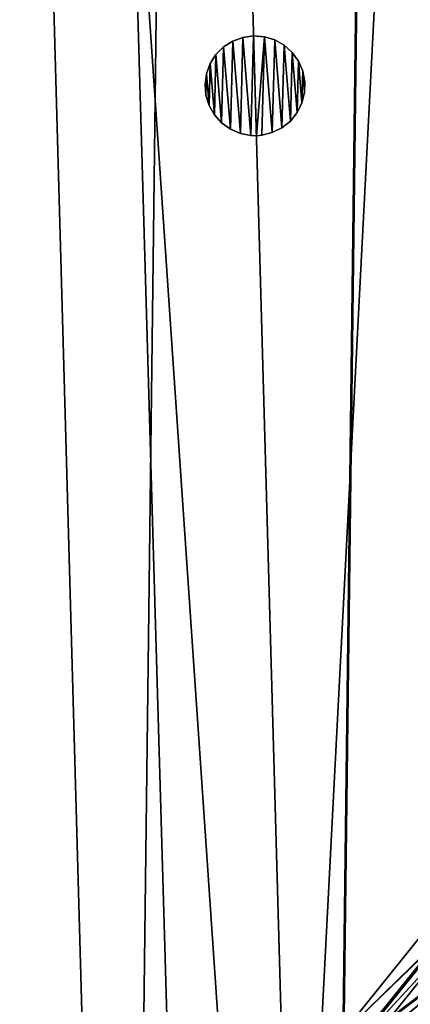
# Model space of a CAD drawing. Header units: millimetres. Extents: x 0 to 406, y 0 to 400.
# Tile 226 of 256: x 189 to 217, y 136 to 205. Entities that reach past the tile are written whole.
import ezdxf

# ---------------------------------------------------------------- set-up
doc = ezdxf.new("R2010")
doc.units = ezdxf.units.MM
doc.header["$LTSCALE"] = 25.4
doc.layers.get('0').update_dxf_attribs({"true_color": 0xff5454})

# ---------------------------------------------------------------- blocks, each defined once
blk = doc.blocks.new('KARO-10304.STL')
at = {"color": 250, "true_color": 0x262626}
mesh = blk.add_polyface(dxfattribs=at)
corners = [(-200.711, -21.837, 1474.427), (-197.395, 42.242, 1474.427), (-201.64, 10.336, 1474.427), (-194.634, -53.445, 1474.427), (-188.088, 73.053, 1474.427), (-183.565, -83.668, 1474.427), (-173.958, 101.973, 1474.427), (-167.791, -111.725, 1474.427), (-155.372, 128.251, 1474.427), (-147.721, -136.888, 1474.427), (-132.812, 151.208, 1474.427), (-123.874, -158.505, 1474.427), (-106.862, 170.248, 1474.427), (-96.869, -176.018, 1474.427), (-78.193, 184.88, 1474.427), (-67.404, -188.971, 1474.427), (-47.548, 194.723, 1474.427), (-36.243, -197.031, 1474.427), (-15.721, 199.522, 1474.427), (-4.192, -199.987, 1474.427), (16.463, 199.155, 1474.427), (27.918, -197.764, 1474.427), (48.172, 193.629, 1474.427), (59.255, -190.419, 1474.427), (78.584, 183.088, 1474.427), (89.008, -178.142, 1474.427), (106.911, 167.806, 1474.427), (116.407, -161.251, 1474.427), (132.42, 148.177, 1474.427), (140.741, -140.184, 1474.427), (154.449, 124.711, 1474.427), (161.381, -115.486, 1474.427), (172.43, 98.014, 1474.427), (177.792, -87.797, 1474.427), (185.895, 68.78, 1474.427), (189.548, -57.835, 1474.427), (194.496, 37.764, 1474.427), (196.347, -26.374, 1474.427), (198.01, 5.769, 1474.427)]
mesh.append_faces([[corners[k] for k in face] for face in [(0, 1, 2), (36, 37, 38)]], dxfattribs={"vtx0": -1, "color": 250})
mesh.append_faces([[corners[k] for k in face] for face in [(1, 3, 4), (4, 5, 6), (6, 7, 8), (8, 9, 10), (10, 11, 12), (12, 13, 14), (14, 15, 16), (16, 17, 18), (18, 19, 20), (20, 21, 22), (22, 23, 24), (24, 25, 26), (26, 27, 28), (28, 29, 30), (30, 31, 32), (32, 33, 34), (34, 35, 36)]], dxfattribs={"vtx0": -1, "vtx1": -1, "color": 250})
mesh.append_faces([[corners[k] for k in face] for face in [(1, 0, 3), (4, 3, 5), (6, 5, 7), (8, 7, 9), (10, 9, 11), (12, 11, 13), (14, 13, 15), (16, 15, 17), (18, 17, 19), (20, 19, 21), (22, 21, 23), (24, 23, 25), (26, 25, 27), (28, 27, 29), (30, 29, 31), (32, 31, 33), (34, 33, 35), (36, 35, 37)]], dxfattribs={"vtx0": -1, "vtx2": -1, "color": 250})
mesh = blk.add_polyface(dxfattribs=at)
corners = [(-197.395, 42.242, 1473.626), (-200.711, -21.837, 1473.626), (-201.64, 10.336, 1473.626), (-194.634, -53.445, 1473.626), (-188.088, 73.053, 1473.626), (-183.565, -83.668, 1473.626), (-173.958, 101.973, 1473.626), (-167.791, -111.725, 1473.626), (-155.372, 128.251, 1473.626), (-147.721, -136.888, 1473.626), (-132.812, 151.208, 1473.626), (-123.874, -158.505, 1473.626), (-106.862, 170.248, 1473.626), (-96.869, -176.018, 1473.626), (-78.193, 184.88, 1473.626), (-67.404, -188.971, 1473.626), (-47.548, 194.723, 1473.626), (-36.243, -197.031, 1473.626), (-15.721, 199.522, 1473.626), (-4.192, -199.987, 1473.626), (16.463, 199.155, 1473.626), (27.918, -197.764, 1473.626), (48.172, 193.629, 1473.626), (59.255, -190.419, 1473.626), (78.584, 183.088, 1473.626), (89.008, -178.142, 1473.626), (106.911, 167.806, 1473.626), (116.407, -161.251, 1473.626), (132.42, 148.177, 1473.626), (140.741, -140.184, 1473.626), (154.449, 124.711, 1473.626), (161.381, -115.486, 1473.626), (172.43, 98.014, 1473.626), (177.792, -87.797, 1473.626), (185.895, 68.78, 1473.626), (189.548, -57.835, 1473.626), (194.496, 37.764, 1473.626), (196.347, -26.374, 1473.626), (198.01, 5.769, 1473.626)]
mesh.append_faces([[corners[k] for k in face] for face in [(0, 1, 2), (37, 36, 38)]], dxfattribs={"vtx0": -1, "color": 250})
mesh.append_faces([[corners[k] for k in face] for face in [(1, 0, 3), (3, 4, 5), (5, 6, 7), (7, 8, 9), (9, 10, 11), (11, 12, 13), (13, 14, 15), (15, 16, 17), (17, 18, 19), (19, 20, 21), (21, 22, 23), (23, 24, 25), (25, 26, 27), (27, 28, 29), (29, 30, 31), (31, 32, 33), (33, 34, 35), (35, 36, 37)]], dxfattribs={"vtx0": -1, "vtx1": -1, "color": 250})
mesh.append_faces([[corners[k] for k in face] for face in [(3, 0, 4), (5, 4, 6), (7, 6, 8), (9, 8, 10), (11, 10, 12), (13, 12, 14), (15, 14, 16), (17, 16, 18), (19, 18, 20), (21, 20, 22), (23, 22, 24), (25, 24, 26), (27, 26, 28), (29, 28, 30), (31, 30, 32), (33, 32, 34), (35, 34, 36)]], dxfattribs={"vtx0": -1, "vtx2": -1, "color": 250})
mesh = blk.add_polyface(dxfattribs=at)
corners = [(-174.281, 30.2, 1474.427), (-174.974, -25.939, 1474.427), (-176.894, 2.158, 1474.427), (-168.572, -53.365, 1474.427), (-167.205, 57.46, 1474.427), (-157.853, -79.409, 1474.427), (-155.847, 83.232, 1474.427), (-143.095, -103.396, 1474.427), (-140.502, 106.847, 1474.427), (-124.681, -124.706, 1474.427), (-121.568, 127.696, 1474.427), (-103.087, -142.785, 1474.427), (-99.534, 145.237, 1474.427), (-78.872, -157.166, 1474.427), (-74.972, 159.017, 1474.427), (-52.664, -167.477, 1474.427), (-48.518, 168.678, 1474.427), (-25.142, -173.451, 1474.427), (-20.856, 173.971, 1474.427), (2.982, -174.932, 1474.427), (7.296, 174.758, 1474.427), (30.98, -171.882, 1474.427), (35.21, 171.019, 1474.427), (58.126, -164.381, 1474.427), (62.163, 162.85, 1474.427), (83.717, -152.622, 1474.427), (87.456, 150.464, 1474.427), (107.091, -136.911, 1474.427), (110.435, 134.18, 1474.427), (127.641, -117.653, 1474.427), (130.504, 114.422, 1474.427), (144.837, -95.349, 1474.427), (147.144, 91.7, 1474.427), (158.231, -70.575, 1474.427), (159.923, 66.603, 1474.427), (167.479, -43.973, 1474.427), (168.512, 39.781, 1474.427), (172.339, -16.232, 1474.427), (172.686, 11.929, 1474.427)]
mesh.append_faces([[corners[k] for k in face] for face in [(0, 1, 2), (37, 36, 38)]], dxfattribs={"vtx0": -1, "color": 250})
mesh.append_faces([[corners[k] for k in face] for face in [(1, 0, 3), (3, 4, 5), (5, 6, 7), (7, 8, 9), (9, 10, 11), (11, 12, 13), (13, 14, 15), (15, 16, 17), (17, 18, 19), (19, 20, 21), (21, 22, 23), (23, 24, 25), (25, 26, 27), (27, 28, 29), (29, 30, 31), (31, 32, 33), (33, 34, 35), (35, 36, 37)]], dxfattribs={"vtx0": -1, "vtx1": -1, "color": 250})
mesh.append_faces([[corners[k] for k in face] for face in [(3, 0, 4), (5, 4, 6), (7, 6, 8), (9, 8, 10), (11, 10, 12), (13, 12, 14), (15, 14, 16), (17, 16, 18), (19, 18, 20), (21, 20, 22), (23, 22, 24), (25, 24, 26), (27, 26, 28), (29, 28, 30), (31, 30, 32), (33, 32, 34), (35, 34, 36)]], dxfattribs={"vtx0": -1, "vtx2": -1, "color": 250})
mesh = blk.add_polyface(dxfattribs=at)
corners = [(-174.704, -11.806, 1494.427), (-174.36, 16.065, 1494.427), (-175.094, 2.136, 1494.427), (-173.194, -25.673, 1494.427), (-172.508, 29.89, 1494.427), (-170.572, -39.372, 1494.427), (-169.55, 43.521, 1494.427), (-166.857, -52.816, 1494.427), (-165.504, 56.869, 1494.427), (-162.072, -65.918, 1494.427), (-160.398, 69.849, 1494.427), (-156.249, -78.592, 1494.427), (-154.263, 82.376, 1494.427), (-149.424, -90.757, 1494.427), (-147.141, 94.368, 1494.427), (-141.643, -102.333, 1494.427), (-139.076, 105.748, 1494.427), (-132.956, -113.245, 1494.427), (-130.122, 116.443, 1494.427), (-123.418, -123.423, 1494.427), (-120.337, 126.383, 1494.427), (-113.093, -132.8, 1494.427), (-109.783, 135.502, 1494.427), (-102.046, -141.316, 1494.427), (-98.53, 143.743, 1494.427), (-90.35, -148.916, 1494.427), (-86.65, 151.052, 1494.427), (-78.081, -155.55, 1494.427), (-74.221, 157.382, 1494.427), (-65.317, -161.175, 1494.427), (-61.322, 162.69, 1494.427), (-52.142, -165.755, 1494.427), (-48.038, 166.943, 1494.427), (-38.642, -169.26, 1494.427), (-34.456, 170.114, 1494.427), (-24.903, -171.667, 1494.427), (-20.661, 172.182, 1494.427), (-11.015, -172.96, 1494.427), (-6.746, 173.132, 1494.427), (2.932, -173.132, 1494.427), (7.201, 172.96, 1494.427), (16.848, -172.182, 1494.427), (21.089, 171.667, 1494.427), (30.642, -170.114, 1494.427), (34.828, 169.26, 1494.427), (44.225, -166.943, 1494.427), (48.329, 165.755, 1494.427), (57.509, -162.69, 1494.427), (61.504, 161.175, 1494.427), (70.407, -157.382, 1494.427), (74.267, 155.55, 1494.427), (82.837, -151.052, 1494.427), (86.537, 148.916, 1494.427), (94.716, -143.743, 1494.427), (98.233, 141.316, 1494.427), (105.97, -135.502, 1494.427), (109.279, 132.8, 1494.427), (116.523, -126.383, 1494.427), (119.605, 123.423, 1494.427), (126.309, -116.443, 1494.427), (129.142, 113.245, 1494.427), (135.263, -105.748, 1494.427), (137.829, 102.333, 1494.427), (143.327, -94.368, 1494.427), (145.611, 90.757, 1494.427), (150.45, -82.376, 1494.427), (152.435, 78.592, 1494.427), (156.584, -69.849, 1494.427), (158.259, 65.918, 1494.427), (161.691, -56.869, 1494.427), (163.044, 52.816, 1494.427), (165.736, -43.521, 1494.427), (166.759, 39.372, 1494.427), (168.695, -29.89, 1494.427), (169.38, 25.673, 1494.427), (170.547, -16.065, 1494.427), (170.89, 11.806, 1494.427), (171.28, -2.136, 1494.427)]
mesh.append_faces([[corners[k] for k in face] for face in [(0, 1, 2), (76, 75, 77)]], dxfattribs={"vtx0": -1, "color": 250})
mesh.append_faces([[corners[k] for k in face] for face in [(1, 3, 4), (4, 5, 6), (6, 7, 8), (8, 9, 10), (10, 11, 12), (12, 13, 14), (14, 15, 16), (16, 17, 18), (18, 19, 20), (20, 21, 22), (22, 23, 24), (24, 25, 26), (26, 27, 28), (28, 29, 30), (30, 31, 32), (32, 33, 34), (34, 35, 36), (36, 37, 38), (38, 39, 40), (40, 41, 42), (42, 43, 44), (44, 45, 46), (46, 47, 48), (48, 49, 50), (50, 51, 52), (52, 53, 54), (54, 55, 56), (56, 57, 58), (58, 59, 60), (60, 61, 62), (62, 63, 64), (64, 65, 66), (66, 67, 68), (68, 69, 70), (70, 71, 72), (72, 73, 74), (74, 75, 76)]], dxfattribs={"vtx0": -1, "vtx1": -1, "color": 250})
mesh.append_faces([[corners[k] for k in face] for face in [(1, 0, 3), (4, 3, 5), (6, 5, 7), (8, 7, 9), (10, 9, 11), (12, 11, 13), (14, 13, 15), (16, 15, 17), (18, 17, 19), (20, 19, 21), (22, 21, 23), (24, 23, 25), (26, 25, 27), (28, 27, 29), (30, 29, 31), (32, 31, 33), (34, 33, 35), (36, 35, 37), (38, 37, 39), (40, 39, 41), (42, 41, 43), (44, 43, 45), (46, 45, 47), (48, 47, 49), (50, 49, 51), (52, 51, 53), (54, 53, 55), (56, 55, 57), (58, 57, 59), (60, 59, 61), (62, 61, 63), (64, 63, 65), (66, 65, 67), (68, 67, 69), (70, 69, 71), (72, 71, 73), (74, 73, 75)]], dxfattribs={"vtx0": -1, "vtx2": -1, "color": 250})
mesh = blk.add_polyface(dxfattribs=at)
corners = [(-5.344, -0.663, 1473.626), (-5.304, 0.842, 1473.626), (-5.406, 0.092, 1473.626), (-5.121, -1.386, 1473.626), (-5.044, 1.552, 1473.626), (-4.748, -2.044, 1473.626), (-4.637, 2.19, 1473.626), (-4.242, -2.607, 1473.626), (-4.102, 2.726, 1473.626), (-3.627, -3.048, 1473.626), (-3.465, 3.134, 1473.626), (-2.931, -3.347, 1473.626), (-2.754, 3.396, 1473.626), (-2.188, -3.489, 1473.626), (-2.005, 3.499, 1473.626), (-1.809, -3.499, 1473.626), (-1.25, 3.438, 1473.626), (-1.431, -3.468, 1473.626), (-0.697, -3.284, 1473.626), (-0.527, 3.216, 1473.626), (-0.019, -2.947, 1473.626), (0.133, 2.844, 1473.626), (0.57, -2.473, 1473.626), (0.696, 2.339, 1473.626), (1.044, -1.882, 1473.626), (1.138, 1.725, 1473.626), (1.38, -1.204, 1473.626), (1.438, 1.03, 1473.626), (1.562, -0.47, 1473.626), (1.581, 0.287, 1473.626)]
mesh.append_faces([[corners[k] for k in face] for face in [(0, 1, 2), (27, 28, 29)]], dxfattribs={"vtx0": -1, "color": 250})
mesh.append_faces([[corners[k] for k in face] for face in [(1, 3, 4), (4, 5, 6), (6, 7, 8), (8, 9, 10), (10, 11, 12), (12, 13, 14), (14, 15, 16), (16, 18, 19), (19, 20, 21), (21, 22, 23), (23, 24, 25), (25, 26, 27)]], dxfattribs={"vtx0": -1, "vtx1": -1, "color": 250})
mesh.append_faces([[corners[k] for k in face] for face in [(1, 0, 3), (4, 3, 5), (6, 5, 7), (8, 7, 9), (10, 9, 11), (12, 11, 13), (14, 13, 15), (16, 15, 17), (16, 17, 18), (19, 18, 20), (21, 20, 22), (23, 22, 24), (25, 24, 26), (27, 26, 28)]], dxfattribs={"vtx0": -1, "vtx2": -1, "color": 250})
mesh = blk.add_polyface(dxfattribs=at)
corners = [(-5.304, 0.842, 1458.626), (-5.344, -0.663, 1458.626), (-5.406, 0.092, 1458.626), (-5.121, -1.386, 1458.626), (-5.044, 1.552, 1458.626), (-4.748, -2.044, 1458.626), (-4.637, 2.19, 1458.626), (-4.242, -2.607, 1458.626), (-4.102, 2.726, 1458.626), (-3.627, -3.048, 1458.626), (-3.465, 3.134, 1458.626), (-2.931, -3.347, 1458.626), (-2.754, 3.396, 1458.626), (-2.188, -3.489, 1458.626), (-2.005, 3.499, 1458.626), (-1.809, -3.499, 1458.626), (-1.25, 3.438, 1458.626), (-1.431, -3.468, 1458.626), (-0.697, -3.284, 1458.626), (-0.527, 3.216, 1458.626), (-0.019, -2.947, 1458.626), (0.133, 2.844, 1458.626), (0.57, -2.473, 1458.626), (0.696, 2.339, 1458.626), (1.044, -1.882, 1458.626), (1.138, 1.725, 1458.626), (1.38, -1.204, 1458.626), (1.438, 1.03, 1458.626), (1.562, -0.47, 1458.626), (1.581, 0.287, 1458.626)]
mesh.append_faces([[corners[k] for k in face] for face in [(0, 1, 2), (28, 27, 29)]], dxfattribs={"vtx0": -1, "color": 250})
mesh.append_faces([[corners[k] for k in face] for face in [(1, 0, 3), (3, 4, 5), (5, 6, 7), (7, 8, 9), (9, 10, 11), (11, 12, 13), (13, 14, 15), (15, 16, 17), (17, 16, 18), (18, 19, 20), (20, 21, 22), (22, 23, 24), (24, 25, 26), (26, 27, 28)]], dxfattribs={"vtx0": -1, "vtx1": -1, "color": 250})
mesh.append_faces([[corners[k] for k in face] for face in [(3, 0, 4), (5, 4, 6), (7, 6, 8), (9, 8, 10), (11, 10, 12), (13, 12, 14), (15, 14, 16), (18, 16, 19), (20, 19, 21), (22, 21, 23), (24, 23, 25), (26, 25, 27)]], dxfattribs={"vtx0": -1, "vtx2": -1, "color": 250})
mesh = blk.add_polyface(dxfattribs=at)
corners = [(-2.754, 3.396, 1473.626), (-2.005, 3.499, 1458.626), (-2.754, 3.396, 1458.626), (-2.005, 3.499, 1473.626)]
mesh.append_faces([[corners[k] for k in face] for face in [(0, 1, 2), (1, 0, 3)]], dxfattribs={"vtx0": -1, "color": 250})
mesh = blk.add_polyface(dxfattribs=at)
corners = [(-2.005, 3.499, 1473.626), (-1.25, 3.438, 1458.626), (-2.005, 3.499, 1458.626), (-1.25, 3.438, 1473.626)]
mesh.append_faces([[corners[k] for k in face] for face in [(0, 1, 2), (1, 0, 3)]], dxfattribs={"vtx0": -1, "color": 250})
mesh = blk.add_polyface(dxfattribs=at)
corners = [(-4.102, 2.726, 1473.626), (-3.465, 3.134, 1458.626), (-4.102, 2.726, 1458.626), (-3.465, 3.134, 1473.626)]
mesh.append_faces([[corners[k] for k in face] for face in [(0, 1, 2), (1, 0, 3)]], dxfattribs={"vtx0": -1, "color": 250})
mesh = blk.add_polyface(dxfattribs=at)
corners = [(-3.465, 3.134, 1473.626), (-2.754, 3.396, 1458.626), (-3.465, 3.134, 1458.626), (-2.754, 3.396, 1473.626)]
mesh.append_faces([[corners[k] for k in face] for face in [(0, 1, 2), (1, 0, 3)]], dxfattribs={"vtx0": -1, "color": 250})
mesh = blk.add_polyface(dxfattribs=at)
corners = [(-1.25, 3.438, 1473.626), (-0.527, 3.216, 1458.626), (-1.25, 3.438, 1458.626), (-0.527, 3.216, 1473.626)]
mesh.append_faces([[corners[k] for k in face] for face in [(0, 1, 2), (1, 0, 3)]], dxfattribs={"vtx0": -1, "color": 250})
mesh = blk.add_polyface(dxfattribs=at)
corners = [(-0.527, 3.216, 1473.626), (0.133, 2.844, 1458.626), (-0.527, 3.216, 1458.626), (0.133, 2.844, 1473.626)]
mesh.append_faces([[corners[k] for k in face] for face in [(0, 1, 2), (1, 0, 3)]], dxfattribs={"vtx0": -1, "color": 250})
mesh = blk.add_polyface(dxfattribs=at)
corners = [(0.133, 2.844, 1473.626), (0.696, 2.339, 1458.626), (0.133, 2.844, 1458.626), (0.696, 2.339, 1473.626)]
mesh.append_faces([[corners[k] for k in face] for face in [(0, 1, 2), (1, 0, 3)]], dxfattribs={"vtx0": -1, "color": 250})
mesh = blk.add_polyface(dxfattribs=at)
corners = [(-4.637, 2.19, 1473.626), (-5.044, 1.552, 1458.626), (-5.044, 1.552, 1473.626), (-4.637, 2.19, 1458.626)]
mesh.append_faces([[corners[k] for k in face] for face in [(0, 1, 2), (1, 0, 3)]], dxfattribs={"vtx0": -1, "color": 250})
mesh = blk.add_polyface(dxfattribs=at)
corners = [(-4.102, 2.726, 1473.626), (-4.637, 2.19, 1458.626), (-4.637, 2.19, 1473.626), (-4.102, 2.726, 1458.626)]
mesh.append_faces([[corners[k] for k in face] for face in [(0, 1, 2), (1, 0, 3)]], dxfattribs={"vtx0": -1, "color": 250})
mesh = blk.add_polyface(dxfattribs=at)
corners = [(0.696, 2.339, 1458.626), (1.138, 1.725, 1473.626), (1.138, 1.725, 1458.626), (0.696, 2.339, 1473.626)]
mesh.append_faces([[corners[k] for k in face] for face in [(0, 1, 2), (1, 0, 3)]], dxfattribs={"vtx0": -1, "color": 250})
mesh = blk.add_polyface(dxfattribs=at)
corners = [(-5.044, 1.552, 1473.626), (-5.304, 0.842, 1458.626), (-5.304, 0.842, 1473.626), (-5.044, 1.552, 1458.626)]
mesh.append_faces([[corners[k] for k in face] for face in [(0, 1, 2), (1, 0, 3)]], dxfattribs={"vtx0": -1, "color": 250})
mesh = blk.add_polyface(dxfattribs=at)
corners = [(1.138, 1.725, 1458.626), (1.438, 1.03, 1473.626), (1.438, 1.03, 1458.626), (1.138, 1.725, 1473.626)]
mesh.append_faces([[corners[k] for k in face] for face in [(0, 1, 2), (1, 0, 3)]], dxfattribs={"vtx0": -1, "color": 250})
mesh = blk.add_polyface(dxfattribs=at)
corners = [(-5.304, 0.842, 1473.626), (-5.406, 0.092, 1458.626), (-5.406, 0.092, 1473.626), (-5.304, 0.842, 1458.626)]
mesh.append_faces([[corners[k] for k in face] for face in [(0, 1, 2), (1, 0, 3)]], dxfattribs={"vtx0": -1, "color": 250})
mesh = blk.add_polyface(dxfattribs=at)
corners = [(1.438, 1.03, 1458.626), (1.581, 0.287, 1473.626), (1.581, 0.287, 1458.626), (1.438, 1.03, 1473.626)]
mesh.append_faces([[corners[k] for k in face] for face in [(0, 1, 2), (1, 0, 3)]], dxfattribs={"vtx0": -1, "color": 250})
mesh = blk.add_polyface(dxfattribs=at)
corners = [(-5.406, 0.092, 1473.626), (-5.344, -0.663, 1458.626), (-5.344, -0.663, 1473.626), (-5.406, 0.092, 1458.626)]
mesh.append_faces([[corners[k] for k in face] for face in [(0, 1, 2), (1, 0, 3)]], dxfattribs={"vtx0": -1, "color": 250})
mesh = blk.add_polyface(dxfattribs=at)
corners = [(1.581, 0.287, 1458.626), (1.562, -0.47, 1473.626), (1.562, -0.47, 1458.626), (1.581, 0.287, 1473.626)]
mesh.append_faces([[corners[k] for k in face] for face in [(0, 1, 2), (1, 0, 3)]], dxfattribs={"vtx0": -1, "color": 250})
mesh = blk.add_polyface(dxfattribs=at)
corners = [(-5.344, -0.663, 1473.626), (-5.121, -1.386, 1458.626), (-5.121, -1.386, 1473.626), (-5.344, -0.663, 1458.626)]
mesh.append_faces([[corners[k] for k in face] for face in [(0, 1, 2), (1, 0, 3)]], dxfattribs={"vtx0": -1, "color": 250})
mesh = blk.add_polyface(dxfattribs=at)
corners = [(1.562, -0.47, 1458.626), (1.38, -1.204, 1473.626), (1.38, -1.204, 1458.626), (1.562, -0.47, 1473.626)]
mesh.append_faces([[corners[k] for k in face] for face in [(0, 1, 2), (1, 0, 3)]], dxfattribs={"vtx0": -1, "color": 250})
mesh = blk.add_polyface(dxfattribs=at)
corners = [(1.38, -1.204, 1458.626), (1.044, -1.882, 1473.626), (1.044, -1.882, 1458.626), (1.38, -1.204, 1473.626)]
mesh.append_faces([[corners[k] for k in face] for face in [(0, 1, 2), (1, 0, 3)]], dxfattribs={"vtx0": -1, "color": 250})
mesh = blk.add_polyface(dxfattribs=at)
corners = [(-5.121, -1.386, 1473.626), (-4.748, -2.044, 1458.626), (-4.748, -2.044, 1473.626), (-5.121, -1.386, 1458.626)]
mesh.append_faces([[corners[k] for k in face] for face in [(0, 1, 2), (1, 0, 3)]], dxfattribs={"vtx0": -1, "color": 250})
mesh = blk.add_polyface(dxfattribs=at)
corners = [(-4.748, -2.044, 1473.626), (-4.242, -2.607, 1458.626), (-4.242, -2.607, 1473.626), (-4.748, -2.044, 1458.626)]
mesh.append_faces([[corners[k] for k in face] for face in [(0, 1, 2), (1, 0, 3)]], dxfattribs={"vtx0": -1, "color": 250})
mesh = blk.add_polyface(dxfattribs=at)
corners = [(1.044, -1.882, 1458.626), (0.57, -2.473, 1473.626), (0.57, -2.473, 1458.626), (1.044, -1.882, 1473.626)]
mesh.append_faces([[corners[k] for k in face] for face in [(0, 1, 2), (1, 0, 3)]], dxfattribs={"vtx0": -1, "color": 250})
mesh = blk.add_polyface(dxfattribs=at)
corners = [(-3.627, -3.048, 1473.626), (-4.242, -2.607, 1458.626), (-3.627, -3.048, 1458.626), (-4.242, -2.607, 1473.626)]
mesh.append_faces([[corners[k] for k in face] for face in [(0, 1, 2), (1, 0, 3)]], dxfattribs={"vtx0": -1, "color": 250})
mesh = blk.add_polyface(dxfattribs=at)
corners = [(0.57, -2.473, 1473.626), (-0.019, -2.947, 1458.626), (0.57, -2.473, 1458.626), (-0.019, -2.947, 1473.626)]
mesh.append_faces([[corners[k] for k in face] for face in [(0, 1, 2), (1, 0, 3)]], dxfattribs={"vtx0": -1, "color": 250})
mesh = blk.add_polyface(dxfattribs=at)
corners = [(-2.931, -3.347, 1473.626), (-3.627, -3.048, 1458.626), (-2.931, -3.347, 1458.626), (-3.627, -3.048, 1473.626)]
mesh.append_faces([[corners[k] for k in face] for face in [(0, 1, 2), (1, 0, 3)]], dxfattribs={"vtx0": -1, "color": 250})
mesh = blk.add_polyface(dxfattribs=at)
corners = [(-2.188, -3.489, 1473.626), (-2.931, -3.347, 1458.626), (-2.188, -3.489, 1458.626), (-2.931, -3.347, 1473.626)]
mesh.append_faces([[corners[k] for k in face] for face in [(0, 1, 2), (1, 0, 3)]], dxfattribs={"vtx0": -1, "color": 250})
mesh = blk.add_polyface(dxfattribs=at)
corners = [(-0.697, -3.284, 1473.626), (-1.431, -3.468, 1458.626), (-0.697, -3.284, 1458.626), (-1.431, -3.468, 1473.626)]
mesh.append_faces([[corners[k] for k in face] for face in [(0, 1, 2), (1, 0, 3)]], dxfattribs={"vtx0": -1, "color": 250})
mesh = blk.add_polyface(dxfattribs=at)
corners = [(-0.019, -2.947, 1473.626), (-0.697, -3.284, 1458.626), (-0.019, -2.947, 1458.626), (-0.697, -3.284, 1473.626)]
mesh.append_faces([[corners[k] for k in face] for face in [(0, 1, 2), (1, 0, 3)]], dxfattribs={"vtx0": -1, "color": 250})
mesh = blk.add_polyface(dxfattribs=at)
corners = [(-1.809, -3.499, 1473.626), (-2.188, -3.489, 1458.626), (-1.809, -3.499, 1458.626), (-2.188, -3.489, 1473.626)]
mesh.append_faces([[corners[k] for k in face] for face in [(0, 1, 2), (1, 0, 3)]], dxfattribs={"vtx0": -1, "color": 250})
mesh = blk.add_polyface(dxfattribs=at)
corners = [(-1.431, -3.468, 1473.626), (-1.809, -3.499, 1458.626), (-1.431, -3.468, 1458.626), (-1.809, -3.499, 1473.626)]
mesh.append_faces([[corners[k] for k in face] for face in [(0, 1, 2), (1, 0, 3)]], dxfattribs={"vtx0": -1, "color": 250})
at = {"color": 7, "true_color": 0xffffff}
mesh = blk.add_polyface(dxfattribs=at)
corners = [(11.081, -59.736, 311.172), (4.072, -66.587, 301.473), (5.032, -67.262, 311.172), (10.215, -58.944, 301.473)]
mesh.append_faces([[corners[k] for k in face] for face in [(0, 1, 2), (1, 0, 3)]], dxfattribs={"vtx0": -1, "color": 7})
mesh = blk.add_polyface(dxfattribs=at)
corners = [(4.072, -66.587, 301.473), (10.228, -58.955, 291.704), (4.085, -66.597, 291.704), (10.215, -58.944, 301.473)]
mesh.append_faces([[corners[k] for k in face] for face in [(0, 1, 2), (1, 0, 3)]], dxfattribs={"vtx0": -1, "color": 7})
mesh = blk.add_polyface(dxfattribs=at)
corners = [(4.085, -66.597, 291.704), (11.118, -59.77, 282.009), (5.073, -67.292, 282.009), (10.228, -58.955, 291.704)]
mesh.append_faces([[corners[k] for k in face] for face in [(0, 1, 2), (1, 0, 3)]], dxfattribs={"vtx0": -1, "color": 7})
mesh = blk.add_polyface(dxfattribs=at)
corners = [(12.813, -61.321, 320.655), (5.032, -67.262, 311.172), (6.952, -68.613, 320.655), (11.081, -59.736, 311.172)]
mesh.append_faces([[corners[k] for k in face] for face in [(0, 1, 2), (1, 0, 3)]], dxfattribs={"vtx0": -1, "color": 7})
mesh = blk.add_polyface(dxfattribs=at)
corners = [(5.073, -67.292, 282.009), (12.874, -61.377, 272.534), (7.02, -68.661, 272.534), (11.118, -59.77, 282.009)]
mesh.append_faces([[corners[k] for k in face] for face in [(0, 1, 2), (1, 0, 3)]], dxfattribs={"vtx0": -1, "color": 7})
mesh = blk.add_polyface(dxfattribs=at)
corners = [(5.123, -67.326, 296.69), (11.63, -60.239, 306.69), (5.641, -67.691, 306.69), (11.163, -59.811, 296.69)]
mesh.append_faces([[corners[k] for k in face] for face in [(0, 1, 2), (1, 0, 3)]], dxfattribs={"vtx0": -1, "color": 7})
mesh = blk.add_polyface(dxfattribs=at)
corners = [(11.633, -60.242, 286.691), (5.123, -67.326, 296.69), (5.644, -67.693, 286.691), (11.163, -59.811, 296.69)]
mesh.append_faces([[corners[k] for k in face] for face in [(0, 1, 2), (1, 0, 3)]], dxfattribs={"vtx0": -1, "color": 7})
mesh = blk.add_polyface(dxfattribs=at)
corners = [(5.641, -67.691, 306.69), (13.027, -61.518, 316.529), (7.19, -68.78, 316.529), (11.63, -60.239, 306.69)]
mesh.append_faces([[corners[k] for k in face] for face in [(0, 1, 2), (1, 0, 3)]], dxfattribs={"vtx0": -1, "color": 7})
mesh = blk.add_polyface(dxfattribs=at)
corners = [(13.034, -61.523, 276.852), (5.644, -67.693, 286.691), (7.197, -68.785, 276.852), (11.633, -60.242, 286.691)]
mesh.append_faces([[corners[k] for k in face] for face in [(0, 1, 2), (1, 0, 3)]], dxfattribs={"vtx0": -1, "color": 7})
mesh = blk.add_polyface(dxfattribs=at)
corners = [(15.384, -63.675, 329.782), (6.952, -68.613, 320.655), (9.803, -70.618, 329.782), (12.813, -61.321, 320.655)]
mesh.append_faces([[corners[k] for k in face] for face in [(0, 1, 2), (1, 0, 3)]], dxfattribs={"vtx0": -1, "color": 7})
mesh = blk.add_polyface(dxfattribs=at)
corners = [(7.02, -68.661, 272.534), (15.469, -63.752, 263.42), (9.897, -70.684, 263.42), (12.874, -61.377, 272.534)]
mesh.append_faces([[corners[k] for k in face] for face in [(0, 1, 2), (1, 0, 3)]], dxfattribs={"vtx0": -1, "color": 7})
mesh = blk.add_polyface(dxfattribs=at)
corners = [(7.19, -68.78, 316.529), (15.332, -63.627, 326.049), (9.745, -70.577, 326.049), (13.027, -61.518, 316.529)]
mesh.append_faces([[corners[k] for k in face] for face in [(0, 1, 2), (1, 0, 3)]], dxfattribs={"vtx0": -1, "color": 7})
mesh = blk.add_polyface(dxfattribs=at)
corners = [(15.341, -63.635, 267.333), (7.197, -68.785, 276.852), (9.756, -70.585, 267.333), (13.034, -61.523, 276.852)]
mesh.append_faces([[corners[k] for k in face] for face in [(0, 1, 2), (1, 0, 3)]], dxfattribs={"vtx0": -1, "color": 7})

msp = doc.modelspace()

# ---------------------------------------------------------------- block references
at = {"color": 0}
msp.add_blockref('KARO-10304.STL', (207.872, 199.987, -14.788), dxfattribs=at)

doc.saveas('drawing.dxf')
